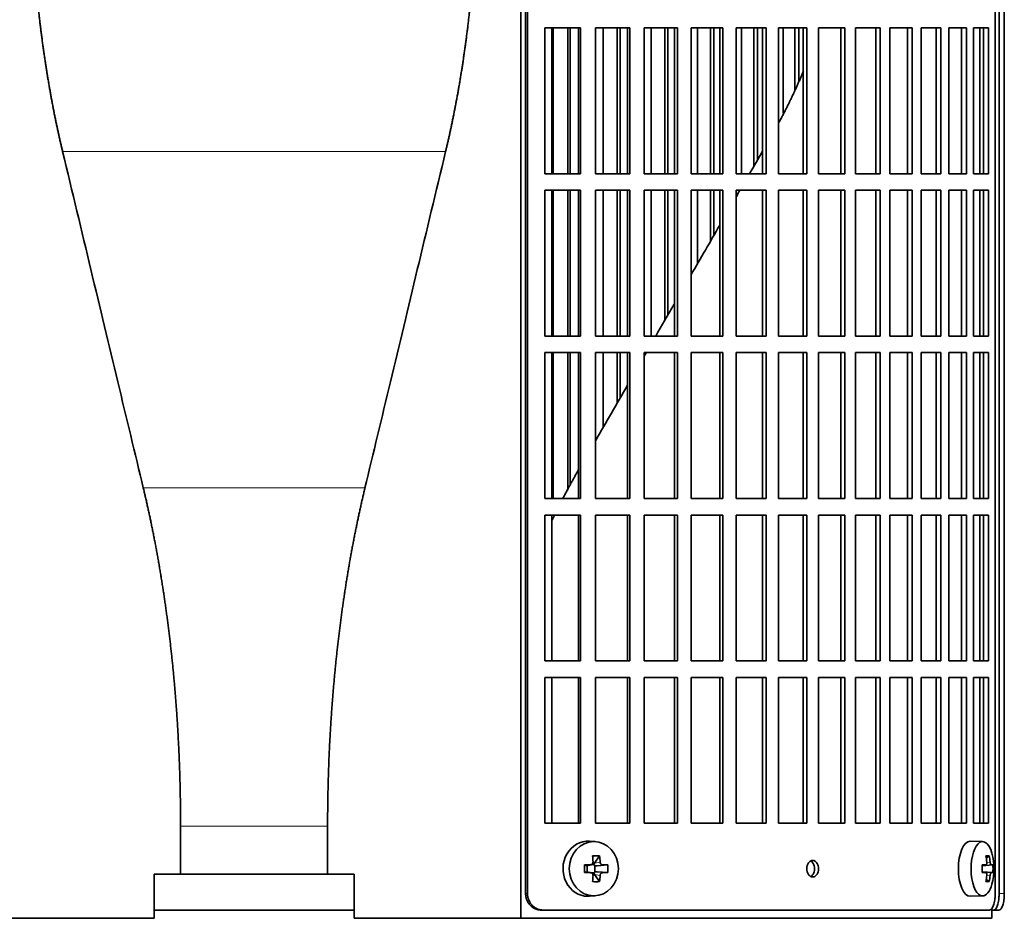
# Model space of a CAD drawing. Header units: millimetres. Extents: x 518 to 1410, y -2520 to 1834.
# Tile 16 of 33: x 625 to 804, y -549 to -386. Entities that reach past the tile are written whole.
import ezdxf

# ---------------------------------------------------------------- set-up
doc = ezdxf.new("R2010")
doc.units = ezdxf.units.MM
for name, color, linetype in [('M5X8_UNI7687', 7, 'Continuous'), ('VSI344-454_FILTR', 7, 'Continuous'), ('VSI344-454_SUPPO', 7, 'Continuous')]:
    doc.layers.add(name, color=color, linetype=linetype)

# ---------------------------------------------------------------- blocks, each defined once
blk = doc.blocks.new('SE')
at = {"layer": 'M5X8_UNI7687', "color": 7, "linetype": 'Continuous', "lineweight": 35}
for p, q in [((729.99, -535.31), (728.93, -535.24)), ((800.36, -535.3), (798.1, -535.23)), ((730.77, -537.9), (729.86, -539.2)), ((801.54, -537.9), (801.02, -538.29)), ((728.03, -539.54), (728.44, -539.7)), ((728.48, -539.7), (729.24, -539.51)), ((728.53, -540.78), (728.53, -539.69)), ((729.21, -539.48), (729.72, -539.48)), ((729.89, -539.67), (729.89, -540.8)), ((732.26, -539.54), (730.31, -539.7)), ((800.26, -539.59), (800.93, -539.52)), ((802.23, -539.54), (800.26, -539.68)), ((728.03, -540.93), (728.44, -540.77)), ((729.24, -540.96), (728.48, -540.77)), ((729.72, -540.98), (729.23, -540.98)), ((730.77, -542.57), (729.86, -541.27)), ((732.26, -540.93), (730.31, -540.77)), ((802.23, -540.93), (800.26, -540.78)), ((800.93, -540.94), (800.26, -540.88)), ((801.54, -542.57), (801.02, -542.18)), ((728.93, -545.23), (729.99, -545.16)), ((798.1, -545.23), (800.36, -545.16))]:
    blk.add_line(p, q, dxfattribs=at)
at = {"layer": 'M5X8_UNI7687', "color": 4, "linetype": 'Continuous', "lineweight": 9}
for p, q in [((728.44, -539.7), (729.13, -539.52)), ((729.86, -539.2), (730.87, -539.03)), ((731.32, -539.52), (730.31, -539.7)), ((801.94, -539.52), (800.26, -539.68)), ((800.26, -539.59), (800.92, -539.52)), ((801.12, -539.08), (801.73, -539.03)), ((729.13, -540.94), (728.44, -540.77)), ((730.87, -541.44), (729.86, -541.27)), ((730.31, -540.77), (731.32, -540.94)), ((800.26, -540.79), (801.94, -540.94)), ((800.92, -540.94), (800.26, -540.88)), ((801.73, -541.44), (801.12, -541.39))]:
    blk.add_line(p, q, dxfattribs=at)
at = {"layer": 'M5X8_UNI7687', "color": 7, "linetype": 'Continuous', "lineweight": 35}
for centre, radius, start, end in [((792.45, -540.23), 10, 343.7273, 16.2727), ((777.38, -540.23), 49.36, 179.1963, 180.8037), ((721.68, -540.23), 10.6, 356.2556, 3.7444), ((792.83, -540.23), 9.42, 355.7871, 4.2129)]:
    blk.add_arc(centre, radius, start, end, dxfattribs=at)
for centre, major_axis, ratio, start_param, end_param in [((800.34, -540.23), (0, -4.93), 0.422618, 2.175256, 6.283185), ((728.66, -540.23), (0, -5), 0.906308, 3.081955, 6.283185), ((798.07, -540.23), (0, -5), 0.422618, 3.141593, 6.283185), ((726.98, -543.3), (8.86, 2.7), 0.529916, 0.974266, 1.123958), ((726.19, -540.23), (0, 10), 0.34202, -1.449667, -1.335108), ((725.91, -540.23), (0, 10), 0.5, -1.449667, -1.335108), ((794.45, -543.3), (7.75, 5.06), 0.247104, 0.286808, 0.4365), ((792.53, -540.23), (0, 10), 0.866025, 4.833518, 4.948078), ((792.4, -540.23), (0, 10), 0.939693, 4.833518, 4.948078), ((726.05, -540.39), (9.99, 0.37), 0.07899, 1.254131, 1.36869), ((728.44, -539.2), (-0.03, 0.507), 0.355475, 2.983295, 3.209876), ((730.32, -539.2), (-0.561, -0.512), 0.450112, 5.177855, 5.696055), ((730.12, -539.23), (-0.019, -0.502), 0.906042, 5.273044, 5.799842), ((730.32, -539.2), (-0.85, -0.111), 0.58208, 0.96918, 1.487381), ((726.05, -540.39), (9.99, 0.37), 0.07899, 0.897313, 1.011873), ((792.47, -540.39), (9.97, 0.79), 0.036834, 0.556003, 0.670562), ((795.75, -540.23), (0, -9.26), 0.488139, 1.49595, 1.645642), ((792.47, -540.39), (9.97, 0.79), 0.036834, 0.199185, 0.313745), ((726.05, -540.08), (9.99, -0.37), 0.07899, -1.36869, -1.254131), ((728.44, -541.27), (-0.03, -0.507), 0.355475, 3.073309, 3.29989), ((726.19, -540.23), (0, -10), 0.34202, 1.335108, 1.449667), ((730.12, -541.24), (-0.019, 0.502), 0.906042, 0.483343, 1.010141), ((730.32, -541.27), (-0.561, 0.512), 0.450112, 0.58713, 1.105331), ((730.32, -541.27), (-0.85, 0.111), 0.58208, 4.795805, 5.314006), ((725.91, -540.23), (0, -10), 0.5, 1.335108, 1.449667), ((726.05, -540.08), (9.99, -0.37), 0.07899, -1.011873, -0.897313), ((792.47, -540.08), (9.97, -0.79), 0.036834, -0.670562, -0.556003), ((792.53, -540.23), (0, -10), 0.866025, 1.335108, 1.449667), ((792.4, -540.23), (0, -10), 0.939693, 1.335108, 1.449667), ((792.47, -540.08), (9.97, -0.79), 0.036834, -0.313745, -0.199185), ((726.98, -537.17), (8.86, -2.7), 0.529916, -1.123958, -0.974266), ((800.34, -540.23), (0, -4.93), 0.422618, 0, 0.966337), ((794.45, -537.17), (7.75, -5.06), 0.247104, -0.4365, -0.286808), ((728.66, -540.23), (0, -5), 0.906308, 0, 0.059638), ((798.07, -540.23), (0, -5), 0.422618, 0, 0.012961)]:
    blk.add_ellipse(centre, major_axis=major_axis, ratio=ratio, start_param=start_param, end_param=end_param, dxfattribs=at)
blk.add_ellipse((729.72, -540.23), major_axis=(0, -4.93), ratio=0.906308, dxfattribs=at)
for points in [[(729.13, -539.52), (729.15, -539.52), (729.18, -539.52), (729.23, -539.51), (729.27, -539.5), (729.31, -539.49), (729.35, -539.46), (729.39, -539.44), (729.43, -539.41), (729.46, -539.38), (729.49, -539.34), (729.52, -539.3), (729.54, -539.26), (729.56, -539.21), (729.57, -539.17), (729.58, -539.13), (729.58, -539.08), (729.58, -539.04), (729.58, -539.03)], [(730.87, -539.03), (730.87, -539.04), (730.88, -539.08), (730.88, -539.13), (730.9, -539.17), (730.91, -539.21), (730.93, -539.26), (730.96, -539.3), (730.98, -539.34), (731.01, -539.38), (731.05, -539.41), (731.08, -539.44), (731.12, -539.46), (731.16, -539.49), (731.2, -539.5), (731.24, -539.51), (731.28, -539.52), (731.31, -539.52), (731.32, -539.52)], [(800.92, -539.52), (800.93, -539.52), (800.94, -539.52), (800.97, -539.51), (800.99, -539.5), (801.01, -539.49), (801.03, -539.46), (801.05, -539.44), (801.07, -539.41), (801.09, -539.38), (801.1, -539.34), (801.11, -539.3), (801.12, -539.26), (801.13, -539.21), (801.13, -539.17), (801.13, -539.13), (801.13, -539.08), (801.13, -539.04), (801.13, -539.03)], [(801.73, -539.03), (801.73, -539.04), (801.73, -539.08), (801.74, -539.13), (801.75, -539.17), (801.76, -539.21), (801.77, -539.26), (801.78, -539.3), (801.8, -539.34), (801.81, -539.38), (801.83, -539.41), (801.84, -539.44), (801.86, -539.46), (801.87, -539.49), (801.89, -539.5), (801.91, -539.51), (801.92, -539.52), (801.93, -539.52), (801.94, -539.52)], [(729.58, -541.44), (729.58, -541.42), (729.58, -541.39), (729.58, -541.34), (729.57, -541.3), (729.56, -541.25), (729.54, -541.21), (729.52, -541.17), (729.49, -541.13), (729.46, -541.09), (729.43, -541.06), (729.39, -541.03), (729.35, -541), (729.31, -540.98), (729.27, -540.97), (729.23, -540.95), (729.18, -540.95), (729.15, -540.94), (729.13, -540.94)], [(731.32, -540.94), (731.31, -540.94), (731.28, -540.95), (731.24, -540.95), (731.2, -540.97), (731.16, -540.98), (731.12, -541), (731.08, -541.03), (731.05, -541.06), (731.01, -541.09), (730.98, -541.13), (730.96, -541.17), (730.93, -541.21), (730.91, -541.25), (730.9, -541.3), (730.88, -541.34), (730.88, -541.39), (730.87, -541.42), (730.87, -541.44)], [(801.13, -541.44), (801.13, -541.42), (801.13, -541.39), (801.13, -541.34), (801.13, -541.3), (801.13, -541.25), (801.12, -541.21), (801.11, -541.17), (801.1, -541.13), (801.09, -541.09), (801.07, -541.06), (801.05, -541.03), (801.03, -541), (801.01, -540.98), (800.99, -540.97), (800.97, -540.95), (800.94, -540.95), (800.93, -540.94), (800.92, -540.94)], [(801.94, -540.94), (801.93, -540.94), (801.92, -540.95), (801.91, -540.95), (801.89, -540.97), (801.87, -540.98), (801.86, -541), (801.84, -541.03), (801.83, -541.06), (801.81, -541.09), (801.8, -541.13), (801.78, -541.17), (801.77, -541.21), (801.76, -541.25), (801.75, -541.3), (801.74, -541.34), (801.73, -541.39), (801.73, -541.42), (801.73, -541.44)]]:
    blk.add_open_spline(points, degree=3, dxfattribs=at)
at = {"layer": 'VSI344-454_FILTR', "color": 7, "linetype": 'Continuous', "lineweight": 35}
for p, q in [((717.34, -544.73), (717.34, -271.73)), ((717.68, -544.73), (717.68, -271.73)), ((802.65, -544.73), (802.65, -271.73)), ((803.35, -544.73), (803.35, -275.73)), ((804.3, -544.73), (804.3, -275.73)), ((720.83, -413.98), (720.83, -387.48)), ((720.83, -387.48), (727.31, -387.48)), ((722.35, -413.98), (722.35, -387.48)), ((725.03, -413.98), (725.03, -387.48)), ((725.46, -413.98), (725.46, -387.48)), ((726.92, -413.98), (726.92, -387.48)), ((727.31, -413.98), (727.31, -387.48)), ((730.01, -413.98), (730.01, -387.48)), ((730.01, -387.48), (736.28, -387.48)), ((731.41, -413.98), (731.41, -387.48)), ((734, -413.98), (734, -387.48)), ((734.49, -413.98), (734.49, -387.48)), ((735.82, -413.98), (735.82, -387.48)), ((736.28, -413.98), (736.28, -387.48)), ((738.89, -413.98), (738.89, -387.48)), ((738.89, -387.48), (744.92, -387.48)), ((740.16, -413.98), (740.16, -387.48)), ((742.65, -413.98), (742.65, -387.48)), ((743.2, -413.98), (743.2, -387.48)), ((744.4, -413.98), (744.4, -387.48)), ((744.92, -413.98), (744.92, -387.48)), ((747.42, -413.98), (747.42, -387.48)), ((747.42, -387.48), (753.18, -387.48)), ((748.55, -413.98), (748.55, -387.48)), ((750.94, -413.98), (750.94, -387.48)), ((751.54, -413.98), (751.54, -387.48)), ((752.61, -413.98), (752.61, -387.48)), ((753.18, -413.98), (753.18, -387.48)), ((755.56, -413.98), (755.56, -387.48)), ((755.56, -387.48), (761.03, -387.48)), ((756.56, -413.98), (756.56, -387.48)), ((758.82, -412.57), (758.82, -387.48)), ((759.48, -411.43), (759.48, -387.48)), ((760.4, -413.98), (760.4, -387.48)), ((761.03, -413.98), (761.03, -387.48)), ((763.28, -413.98), (763.28, -387.48)), ((763.28, -387.48), (768.43, -387.48)), ((764.13, -402.99), (764.13, -387.48)), ((766.26, -398.83), (766.26, -387.48)), ((766.97, -397.11), (766.97, -387.48)), ((767.74, -413.98), (767.74, -387.48)), ((768.43, -413.98), (768.43, -387.48)), ((770.54, -387.48), (775.33, -387.48)), ((770.54, -413.98), (770.54, -387.48)), ((774.6, -413.98), (774.6, -387.48)), ((775.33, -413.98), (775.33, -387.48)), ((777.29, -387.48), (781.72, -387.48)), ((777.29, -413.98), (777.29, -387.48)), ((780.94, -413.98), (780.94, -387.48)), ((781.72, -413.98), (781.72, -387.48)), ((783.51, -387.48), (787.55, -387.48)), ((783.51, -413.98), (783.51, -387.48)), ((786.73, -413.98), (786.73, -387.48)), ((787.55, -413.98), (787.55, -387.48)), ((789.17, -387.48), (792.79, -387.48)), ((789.17, -413.98), (789.17, -387.48)), ((791.94, -413.98), (791.94, -387.48)), ((792.79, -413.98), (792.79, -387.48)), ((794.24, -387.48), (797.43, -387.48)), ((794.24, -413.98), (794.24, -387.48)), ((796.54, -413.98), (796.54, -387.48)), ((797.43, -413.98), (797.43, -387.48)), ((798.7, -387.48), (801.44, -387.48)), ((798.7, -413.98), (798.7, -387.48)), ((800.52, -413.98), (800.52, -387.48)), ((801.44, -413.98), (801.44, -387.48)), ((720.83, -413.98), (727.31, -413.98)), ((730.01, -413.98), (736.28, -413.98)), ((738.89, -413.98), (744.92, -413.98)), ((747.42, -413.98), (753.18, -413.98)), ((755.56, -413.98), (761.03, -413.98)), ((763.28, -413.98), (768.43, -413.98)), ((770.54, -413.98), (775.33, -413.98)), ((777.29, -413.98), (781.72, -413.98)), ((783.51, -413.98), (787.55, -413.98)), ((789.17, -413.98), (792.79, -413.98)), ((794.24, -413.98), (797.43, -413.98)), ((798.7, -413.98), (801.44, -413.98)), ((720.83, -443.48), (720.83, -416.98)), ((720.83, -416.98), (727.31, -416.98)), ((722.35, -443.48), (722.35, -416.98)), ((725.03, -443.48), (725.03, -416.98)), ((725.46, -443.48), (725.46, -416.98)), ((726.92, -443.48), (726.92, -416.98)), ((727.31, -443.48), (727.31, -416.98)), ((730.01, -443.48), (730.01, -416.98)), ((730.01, -416.98), (736.28, -416.98)), ((731.41, -443.48), (731.41, -416.98)), ((734, -443.48), (734, -416.98)), ((734.49, -443.48), (734.49, -416.98)), ((735.82, -443.48), (735.82, -416.98)), ((736.28, -443.48), (736.28, -416.98)), ((738.89, -443.48), (738.89, -416.98)), ((738.89, -416.98), (744.92, -416.98)), ((740.16, -443.48), (740.16, -416.98)), ((742.65, -440.57), (742.65, -416.98)), ((743.2, -439.63), (743.2, -416.98)), ((744.4, -443.48), (744.4, -416.98)), ((744.92, -443.48), (744.92, -416.98)), ((747.42, -443.48), (747.42, -416.98)), ((747.42, -416.98), (753.18, -416.98)), ((748.55, -430.35), (748.55, -416.98)), ((750.94, -426.22), (750.94, -416.98)), ((751.54, -425.18), (751.54, -416.98)), ((752.61, -443.48), (752.61, -416.98)), ((753.18, -443.48), (753.18, -416.98)), ((755.56, -443.48), (755.56, -416.98)), ((755.56, -416.98), (761.03, -416.98)), ((760.4, -443.48), (760.4, -416.98)), ((761.03, -443.48), (761.03, -416.98)), ((763.28, -443.48), (763.28, -416.98)), ((763.28, -416.98), (768.43, -416.98)), ((767.74, -443.48), (767.74, -416.98)), ((768.43, -443.48), (768.43, -416.98)), ((770.54, -416.98), (775.33, -416.98)), ((770.54, -443.48), (770.54, -416.98)), ((774.6, -443.48), (774.6, -416.98)), ((775.33, -443.48), (775.33, -416.98)), ((777.29, -416.98), (781.72, -416.98)), ((777.29, -443.48), (777.29, -416.98)), ((780.94, -443.48), (780.94, -416.98)), ((781.72, -443.48), (781.72, -416.98)), ((783.51, -416.98), (787.55, -416.98)), ((783.51, -443.48), (783.51, -416.98)), ((786.73, -443.48), (786.73, -416.98)), ((787.55, -443.48), (787.55, -416.98)), ((789.17, -416.98), (792.79, -416.98)), ((789.17, -443.48), (789.17, -416.98)), ((791.94, -443.48), (791.94, -416.98)), ((792.79, -443.48), (792.79, -416.98)), ((794.24, -416.98), (797.43, -416.98)), ((794.24, -443.48), (794.24, -416.98)), ((796.54, -443.48), (796.54, -416.98)), ((797.43, -443.48), (797.43, -416.98)), ((798.7, -416.98), (801.44, -416.98)), ((798.7, -443.48), (798.7, -416.98)), ((800.52, -443.48), (800.52, -416.98)), ((801.44, -443.48), (801.44, -416.98)), ((720.83, -443.48), (727.31, -443.48)), ((730.01, -443.48), (736.28, -443.48)), ((738.89, -443.48), (744.92, -443.48)), ((747.42, -443.48), (753.18, -443.48)), ((755.56, -443.48), (761.03, -443.48)), ((763.28, -443.48), (768.43, -443.48)), ((770.54, -443.48), (775.33, -443.48)), ((777.29, -443.48), (781.72, -443.48)), ((783.51, -443.48), (787.55, -443.48)), ((789.17, -443.48), (792.79, -443.48)), ((794.24, -443.48), (797.43, -443.48)), ((798.7, -443.48), (801.44, -443.48)), ((720.83, -472.98), (720.83, -446.48)), ((720.83, -446.48), (727.31, -446.48)), ((722.35, -472.98), (722.35, -446.48)), ((725.03, -471.46), (725.03, -446.48)), ((725.46, -470.64), (725.46, -446.48)), ((726.92, -472.98), (726.92, -446.48)), ((727.31, -472.98), (727.31, -446.48)), ((730.01, -472.98), (730.01, -446.48)), ((730.01, -446.48), (736.28, -446.48)), ((731.41, -460.05), (731.41, -446.48)), ((734, -455.55), (734, -446.48)), ((734.49, -454.71), (734.49, -446.48)), ((735.82, -472.98), (735.82, -446.48)), ((736.28, -472.98), (736.28, -446.48)), ((738.89, -472.98), (738.89, -446.48)), ((738.89, -446.48), (744.92, -446.48)), ((744.4, -472.98), (744.4, -446.48)), ((744.92, -472.98), (744.92, -446.48)), ((747.42, -472.98), (747.42, -446.48)), ((747.42, -446.48), (753.18, -446.48)), ((752.61, -472.98), (752.61, -446.48)), ((753.18, -472.98), (753.18, -446.48)), ((755.56, -472.98), (755.56, -446.48)), ((755.56, -446.48), (761.03, -446.48)), ((760.4, -472.98), (760.4, -446.48)), ((761.03, -472.98), (761.03, -446.48)), ((763.28, -472.98), (763.28, -446.48)), ((763.28, -446.48), (768.43, -446.48)), ((767.74, -472.98), (767.74, -446.48)), ((768.43, -472.98), (768.43, -446.48)), ((770.54, -446.48), (775.33, -446.48)), ((770.54, -472.98), (770.54, -446.48)), ((774.6, -472.98), (774.6, -446.48)), ((775.33, -472.98), (775.33, -446.48)), ((777.29, -446.48), (781.72, -446.48)), ((777.29, -472.98), (777.29, -446.48)), ((780.94, -472.98), (780.94, -446.48)), ((781.72, -472.98), (781.72, -446.48)), ((783.51, -446.48), (787.55, -446.48)), ((783.51, -472.98), (783.51, -446.48)), ((786.73, -472.98), (786.73, -446.48)), ((787.55, -472.98), (787.55, -446.48)), ((789.17, -446.48), (792.79, -446.48)), ((789.17, -472.98), (789.17, -446.48)), ((791.94, -472.98), (791.94, -446.48)), ((792.79, -472.98), (792.79, -446.48)), ((794.24, -446.48), (797.43, -446.48)), ((794.24, -472.98), (794.24, -446.48)), ((796.54, -472.98), (796.54, -446.48)), ((797.43, -472.98), (797.43, -446.48)), ((798.7, -446.48), (801.44, -446.48)), ((798.7, -472.98), (798.7, -446.48)), ((800.52, -472.98), (800.52, -446.48)), ((801.44, -472.98), (801.44, -446.48)), ((720.83, -472.98), (727.31, -472.98)), ((730.01, -472.98), (736.28, -472.98)), ((738.89, -472.98), (744.92, -472.98)), ((747.42, -472.98), (753.18, -472.98)), ((755.56, -472.98), (761.03, -472.98)), ((763.28, -472.98), (768.43, -472.98)), ((770.54, -472.98), (775.33, -472.98)), ((777.29, -472.98), (781.72, -472.98)), ((783.51, -472.98), (787.55, -472.98)), ((789.17, -472.98), (792.79, -472.98)), ((794.24, -472.98), (797.43, -472.98)), ((798.7, -472.98), (801.44, -472.98)), ((720.83, -502.48), (720.83, -475.98)), ((720.83, -475.98), (727.31, -475.98)), ((726.92, -502.48), (726.92, -475.98)), ((727.31, -502.48), (727.31, -475.98)), ((730.01, -502.48), (730.01, -475.98)), ((730.01, -475.98), (736.28, -475.98)), ((735.82, -502.48), (735.82, -475.98)), ((736.28, -502.48), (736.28, -475.98)), ((738.89, -502.48), (738.89, -475.98)), ((738.89, -475.98), (744.92, -475.98)), ((744.4, -502.48), (744.4, -475.98)), ((744.92, -502.48), (744.92, -475.98)), ((747.42, -502.48), (747.42, -475.98)), ((747.42, -475.98), (753.18, -475.98)), ((752.61, -502.48), (752.61, -475.98)), ((753.18, -502.48), (753.18, -475.98)), ((755.56, -502.48), (755.56, -475.98)), ((755.56, -475.98), (761.03, -475.98)), ((760.4, -502.48), (760.4, -475.98)), ((761.03, -502.48), (761.03, -475.98)), ((763.28, -502.48), (763.28, -475.98)), ((763.28, -475.98), (768.43, -475.98)), ((767.74, -502.48), (767.74, -475.98)), ((768.43, -502.48), (768.43, -475.98)), ((770.54, -475.98), (775.33, -475.98)), ((770.54, -502.48), (770.54, -475.98)), ((774.6, -502.48), (774.6, -475.98)), ((775.33, -502.48), (775.33, -475.98)), ((777.29, -475.98), (781.72, -475.98)), ((777.29, -502.48), (777.29, -475.98)), ((780.94, -502.48), (780.94, -475.98)), ((781.72, -502.48), (781.72, -475.98)), ((783.51, -475.98), (787.55, -475.98)), ((783.51, -502.48), (783.51, -475.98)), ((786.73, -502.48), (786.73, -475.98)), ((787.55, -502.48), (787.55, -475.98)), ((789.17, -475.98), (792.79, -475.98)), ((789.17, -502.48), (789.17, -475.98)), ((791.94, -502.48), (791.94, -475.98)), ((792.79, -502.48), (792.79, -475.98)), ((794.24, -475.98), (797.43, -475.98)), ((794.24, -502.48), (794.24, -475.98)), ((796.54, -502.48), (796.54, -475.98)), ((797.43, -502.48), (797.43, -475.98)), ((798.7, -475.98), (801.44, -475.98)), ((798.7, -502.48), (798.7, -475.98)), ((800.52, -502.48), (800.52, -475.98)), ((801.44, -502.48), (801.44, -475.98)), ((720.83, -502.48), (727.31, -502.48)), ((730.01, -502.48), (736.28, -502.48)), ((738.89, -502.48), (744.92, -502.48)), ((747.42, -502.48), (753.18, -502.48)), ((755.56, -502.48), (761.03, -502.48)), ((763.28, -502.48), (768.43, -502.48)), ((770.54, -502.48), (775.33, -502.48)), ((777.29, -502.48), (781.72, -502.48)), ((783.51, -502.48), (787.55, -502.48)), ((789.17, -502.48), (792.79, -502.48)), ((794.24, -502.48), (797.43, -502.48)), ((798.7, -502.48), (801.44, -502.48)), ((720.83, -531.98), (720.83, -505.48)), ((720.83, -505.48), (727.31, -505.48)), ((726.92, -531.98), (726.92, -505.48)), ((727.31, -531.98), (727.31, -505.48)), ((730.01, -531.98), (730.01, -505.48)), ((730.01, -505.48), (736.28, -505.48)), ((735.82, -531.98), (735.82, -505.48)), ((736.28, -531.98), (736.28, -505.48)), ((738.89, -531.98), (738.89, -505.48)), ((738.89, -505.48), (744.92, -505.48)), ((744.4, -531.98), (744.4, -505.48)), ((744.92, -531.98), (744.92, -505.48)), ((747.42, -531.98), (747.42, -505.48)), ((747.42, -505.48), (753.18, -505.48)), ((752.61, -531.98), (752.61, -505.48)), ((753.18, -531.98), (753.18, -505.48)), ((755.56, -531.98), (755.56, -505.48)), ((755.56, -505.48), (761.03, -505.48)), ((760.4, -531.98), (760.4, -505.48)), ((761.03, -531.98), (761.03, -505.48)), ((763.28, -531.98), (763.28, -505.48)), ((763.28, -505.48), (768.43, -505.48)), ((767.74, -531.98), (767.74, -505.48)), ((768.43, -531.98), (768.43, -505.48)), ((770.54, -505.48), (775.33, -505.48)), ((770.54, -531.98), (770.54, -505.48)), ((774.6, -531.98), (774.6, -505.48)), ((775.33, -531.98), (775.33, -505.48)), ((777.29, -505.48), (781.72, -505.48)), ((777.29, -531.98), (777.29, -505.48)), ((780.94, -531.98), (780.94, -505.48)), ((781.72, -531.98), (781.72, -505.48)), ((783.51, -505.48), (787.55, -505.48)), ((783.51, -531.98), (783.51, -505.48)), ((786.73, -531.98), (786.73, -505.48)), ((787.55, -531.98), (787.55, -505.48)), ((789.17, -505.48), (792.79, -505.48)), ((789.17, -531.98), (789.17, -505.48)), ((791.94, -531.98), (791.94, -505.48)), ((792.79, -531.98), (792.79, -505.48)), ((794.24, -505.48), (797.43, -505.48)), ((794.24, -531.98), (794.24, -505.48)), ((796.54, -531.98), (796.54, -505.48)), ((797.43, -531.98), (797.43, -505.48)), ((798.7, -505.48), (801.44, -505.48)), ((798.7, -531.98), (798.7, -505.48)), ((800.52, -531.98), (800.52, -505.48)), ((801.44, -531.98), (801.44, -505.48)), ((720.83, -531.98), (727.31, -531.98)), ((730.01, -531.98), (736.28, -531.98)), ((738.89, -531.98), (744.92, -531.98)), ((747.42, -531.98), (753.18, -531.98)), ((755.56, -531.98), (761.03, -531.98)), ((763.28, -531.98), (768.43, -531.98)), ((770.54, -531.98), (775.33, -531.98)), ((777.29, -531.98), (781.72, -531.98)), ((783.51, -531.98), (787.55, -531.98)), ((789.17, -531.98), (792.79, -531.98)), ((794.24, -531.98), (797.43, -531.98)), ((798.7, -531.98), (801.44, -531.98)), ((649.85, -547.73), (686.18, -547.73)), ((720.49, -547.73), (720.14, -547.73)), ((720.49, -547.73), (801.58, -547.73)), ((802.02, -547.73), (802.38, -547.73)), ((803.33, -547.73), (802.38, -547.73))]:
    blk.add_line(p, q, dxfattribs=at)
at = {"layer": 'VSI344-454_FILTR', "color": 4, "linetype": 'Continuous', "lineweight": 9}
for p, q in [((717.68, -544.73), (717.34, -544.73)), ((804.3, -544.73), (803.35, -544.73))]:
    blk.add_line(p, q, dxfattribs=at)
at = {"layer": 'VSI344-454_FILTR', "color": 7, "linetype": 'Continuous', "lineweight": 35}
for points, knots in [([(769.49, -541.73), (769.42, -541.73), (769.28, -541.72), (769, -541.59), (768.71, -541.31), (768.47, -540.81), (768.39, -540.22), (768.48, -539.64), (768.69, -539.2), (768.95, -538.92), (769.21, -538.76), (769.39, -538.74), (769.49, -538.73)], [0, 0, 0, 0, 0.064066, 0.126815, 0.254692, 0.378277, 0.50107, 0.625893, 0.749447, 0.833633, 0.916759, 1, 1, 1, 1]), ([(769.13, -541.65), (769.19, -541.62), (769.33, -541.52), (769.57, -541.27), (769.78, -540.83), (769.86, -540.24), (769.78, -539.66), (769.55, -539.16), (769.31, -538.92), (769.16, -538.83), (769.14, -538.82)], [0.1064378, 0.1064378, 0.1064378, 0.1064378, 0.1663652, 0.2505516, 0.3741057, 0.498929, 0.621722, 0.7453065, 0.8731842, 0.8878187, 0.8878187, 0.8878187, 0.8878187]), ([(769.49, -538.73), (769.56, -538.74), (769.7, -538.75), (769.97, -538.87), (770.26, -539.16), (770.49, -539.66), (770.57, -540.24), (770.49, -540.83), (770.28, -541.27), (770.02, -541.55), (769.76, -541.71), (769.58, -541.72), (769.49, -541.73)], [0, 0, 0, 0, 0.064066, 0.126815, 0.254692, 0.378277, 0.50107, 0.625893, 0.749447, 0.833633, 0.916759, 1, 1, 1, 1]), ([(720.14, -547.73), (720.09, -547.73), (719.98, -547.73), (719.83, -547.72), (719.67, -547.69), (719.52, -547.66), (719.37, -547.62), (719.22, -547.57), (718.95, -547.46), (718.58, -547.25), (718.15, -546.87), (717.8, -546.41), (717.58, -545.98), (717.45, -545.61), (717.39, -545.32), (717.35, -545.03), (717.34, -544.83), (717.34, -544.73)], [0, 0, 0, 0, 0.036074, 0.071827, 0.107372, 0.142823, 0.178296, 0.213907, 0.249769, 0.37568, 0.49974, 0.623937, 0.750153, 0.812742, 0.874833, 0.937047, 1, 1, 1, 1]), ([(717.68, -544.73), (717.69, -544.79), (717.69, -544.9), (717.7, -545.07), (717.72, -545.24), (717.75, -545.4), (717.79, -545.56), (717.84, -545.72), (717.95, -546.01), (718.14, -546.41), (718.5, -546.87), (718.92, -547.24), (719.33, -547.48), (719.68, -547.61), (719.94, -547.68), (720.21, -547.73), (720.4, -547.73), (720.49, -547.73)], [0, 0, 0, 0, 0.036092, 0.07186, 0.10742, 0.142884, 0.178369, 0.213992, 0.249865, 0.376032, 0.500265, 0.624304, 0.750267, 0.812832, 0.874898, 0.937082, 1, 1, 1, 1]), ([(801.58, -547.73), (801.6, -547.73), (801.64, -547.73), (801.7, -547.72), (801.76, -547.69), (801.82, -547.66), (801.88, -547.62), (801.94, -547.57), (802.04, -547.46), (802.18, -547.25), (802.35, -546.87), (802.48, -546.41), (802.56, -545.98), (802.6, -545.61), (802.63, -545.32), (802.64, -545.03), (802.65, -544.83), (802.65, -544.73)], [0, 0, 0, 0, 0.036074, 0.071827, 0.107372, 0.142823, 0.178296, 0.213907, 0.249769, 0.375679, 0.49974, 0.623937, 0.750153, 0.812742, 0.874833, 0.937047, 1, 1, 1, 1]), ([(802.38, -547.73), (802.4, -547.73), (802.44, -547.73), (802.49, -547.72), (802.55, -547.69), (802.6, -547.66), (802.65, -547.62), (802.71, -547.57), (802.8, -547.46), (802.93, -547.25), (803.08, -546.87), (803.19, -546.41), (803.27, -545.98), (803.31, -545.61), (803.33, -545.32), (803.35, -545.03), (803.35, -544.83), (803.35, -544.73)], [0, 0, 0, 0, 0.036074, 0.071835, 0.107394, 0.142867, 0.178369, 0.214016, 0.24992, 0.375515, 0.499619, 0.623903, 0.749864, 0.812553, 0.874725, 0.937001, 1, 1, 1, 1]), ([(804.3, -544.73), (804.3, -544.79), (804.3, -544.9), (804.29, -545.07), (804.29, -545.24), (804.28, -545.4), (804.26, -545.56), (804.25, -545.72), (804.21, -546.01), (804.14, -546.41), (804.03, -546.87), (803.88, -547.25), (803.74, -547.48), (803.62, -547.61), (803.52, -547.68), (803.43, -547.73), (803.36, -547.73), (803.33, -547.73)], [0, 0, 0, 0, 0.03611, 0.071905, 0.107497, 0.143003, 0.178538, 0.214218, 0.250157, 0.376062, 0.500393, 0.624478, 0.750119, 0.812755, 0.87487, 0.93708, 1, 1, 1, 1])]:
    blk.add_open_spline(points, degree=3, knots=knots, dxfattribs=at)
at = {"layer": 'VSI344-454_SUPPO', "color": 7, "linetype": 'Continuous', "lineweight": 35}
for p, q in [((716.49, -549.23), (716.49, -271.14)), ((722.09, -413.98), (722.09, -387.48)), ((799.86, -413.98), (799.86, -387.48)), ((722.09, -443.48), (722.09, -416.98)), ((799.86, -443.48), (799.86, -416.98)), ((722.09, -472.98), (722.09, -446.48)), ((799.86, -472.98), (799.86, -446.48)), ((722.09, -502.48), (722.09, -475.98)), ((799.86, -502.48), (799.86, -475.98)), ((722.09, -531.98), (722.09, -505.48)), ((799.86, -531.98), (799.86, -505.48)), ((654.66, -541.23), (654.66, -532.5)), ((681.37, -541.23), (681.37, -532.5)), ((654.66, -541.23), (649.85, -541.23)), ((649.85, -541.23), (649.85, -549.23)), ((654.66, -541.23), (681.37, -541.23)), ((681.37, -541.23), (686.18, -541.23)), ((686.18, -541.23), (686.18, -549.23)), ((802.02, -549.23), (802.02, -547.46)), ((619.55, -549.23), (649.85, -549.23)), ((716.49, -549.23), (686.18, -549.23)), ((716.49, -549.23), (802.02, -549.23))]:
    blk.add_line(p, q, dxfattribs=at)
at = {"layer": 'VSI344-454_SUPPO', "color": 4, "linetype": 'Continuous', "lineweight": 9}
for p, q in [((633.23, -409.93), (702.81, -409.93)), ((688.16, -471.03), (647.88, -471.03)), ((681.37, -532.5), (654.66, -532.5))]:
    blk.add_line(p, q, dxfattribs=at)
at = {"layer": 'VSI344-454_SUPPO', "color": 7, "linetype": 'Continuous', "lineweight": 35}
for points, degree, knots in [([(633.23, -409.93), (631.8, -403.99), (630.72, -397.62), (629.62, -391.22), (628.89, -384.5), (628.15, -377.79), (627.77, -370.85), (627.57, -367), (627.47, -363.12)], 2, [0, 0, 0, 0.25, 0.25, 0.5, 0.5, 0.75, 0.75, 0.8891852, 0.8891852, 0.8891852]), ([(708.56, -363.12), (708.47, -367), (708.26, -370.85), (707.89, -377.79), (707.15, -384.5), (706.41, -391.22), (705.32, -397.62), (704.23, -403.99), (702.81, -409.93)], 2, [0.1108193, 0.1108193, 0.1108193, 0.25, 0.25, 0.5, 0.5, 0.75, 0.75, 1, 1, 1]), ([(740.97, -443.48), (742.08, -441.56), (743.23, -439.58), (744.37, -437.59), (744.4, -437.54)], 3, [0.40501294, 0.40501294, 0.40501294, 0.40501294, 0.5, 0.50245824, 0.50245824, 0.50245824, 0.50245824]), ([(654.66, -532.5), (654.66, -524.4), (654.23, -516.4), (653.8, -508.36), (652.94, -500.58), (652.08, -492.78), (650.81, -485.35), (649.54, -477.93), (647.88, -471.03)], 2, [0, 0, 0, 0.25, 0.25, 0.5, 0.5, 0.75, 0.75, 1, 1, 1]), ([(688.16, -471.03), (686.5, -477.93), (685.23, -485.35), (683.96, -492.78), (683.1, -500.58), (682.24, -508.36), (681.8, -516.4), (681.37, -524.4), (681.37, -532.5)], 2, [0, 0, 0, 0.25, 0.25, 0.5, 0.5, 0.75, 0.75, 1, 1, 1])]:
    blk.add_open_spline(points, degree=degree, knots=knots, dxfattribs=at)
for points, degree in [([(767.83, -395.26), (765.84, -400.1), (763.35, -404.67)], 2), ([(647.88, -471.03), (646.38, -464.78), (643.29, -451.93), (638.41, -431.57), (634.98, -417.26), (633.23, -409.93)], 3), ([(688.16, -471.03), (689.66, -464.78), (692.74, -451.93), (697.62, -431.57), (701.05, -417.26), (702.81, -409.93)], 3), ([(758, -413.98), (758.8, -412.6), (759.6, -411.22), (760.4, -409.83)], 3), ([(755.56, -418.21), (755.8, -417.8), (756.04, -417.39), (756.27, -416.98)], 3), ([(747.42, -432.32), (749.14, -429.33), (750.87, -426.34), (752.61, -423.33)], 3), ([(738.89, -447.09), (739.01, -446.89), (739.12, -446.69), (739.24, -446.48)], 3), ([(730.01, -462.47), (731.94, -459.13), (733.88, -455.77), (735.82, -452.4)], 3), ([(726.91, -467.85), (725.46, -470.35), (724.13, -472.92)], 2), ([(726.91, -467.85), (726.91, -467.84), (726.91, -467.84), (726.92, -467.83)], 3), ([(722.62, -475.95), (722.34, -476.53), (722.06, -477.12)], 2)]:
    blk.add_open_spline(points, degree=degree, dxfattribs=at)

msp = doc.modelspace()

# ---------------------------------------------------------------- block references
msp.add_blockref('SE', (0, 0))

doc.saveas('drawing.dxf')
